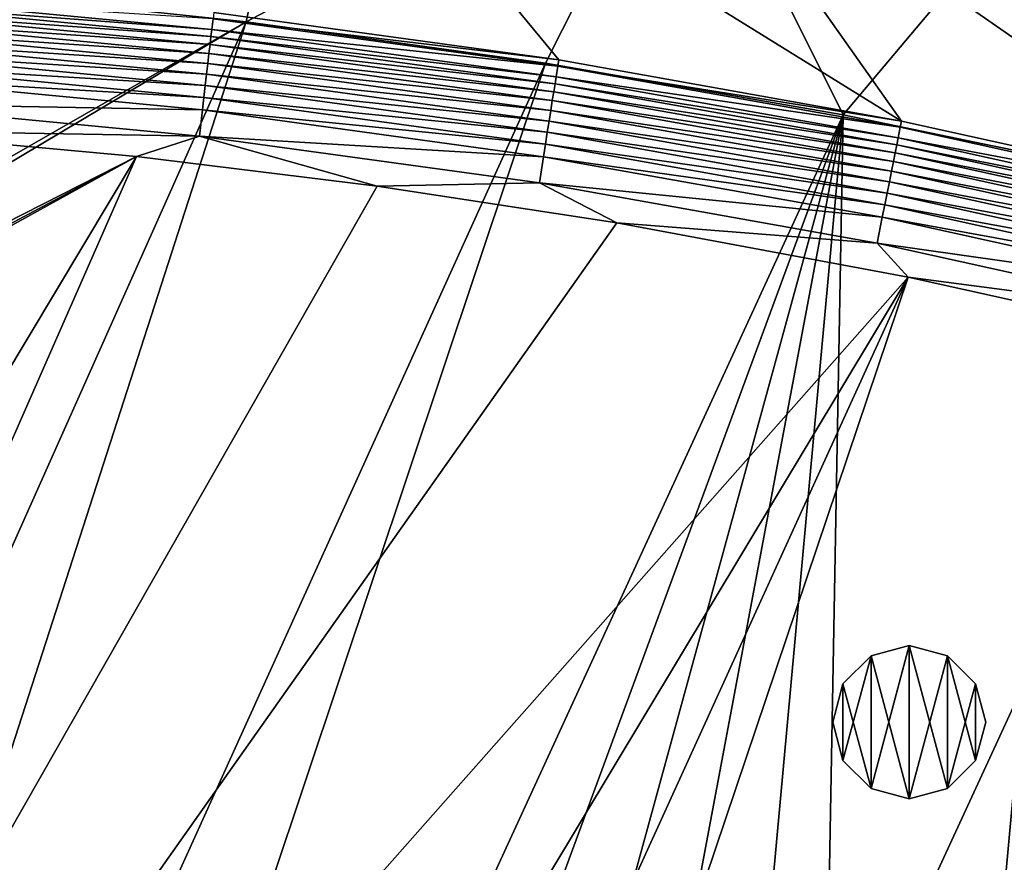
# Model space of a CAD drawing. Header units: metres. Extents: x -1651 to 0, y -1070 to 0.
# Tile 44 of 111: x -1116 to -924, y -274 to -109. Entities that reach past the tile are written whole.
import ezdxf

# ---------------------------------------------------------------- set-up
doc = ezdxf.new("R2010")
doc.units = ezdxf.units.M

msp = doc.modelspace()

# ---------------------------------------------------------------- linework, layer by layer
at = {"layer": 'None'}
for points in [[(-1117.12439, -104.191658, -406), (-1060.271729, -53.377277, -3), (-1072.084839, -108.994781, -406)], [(-1060.271729, -53.377277, -3), (-986.700134, -64.05751, -3), (-1072.084839, -108.994781, -406)], [(-1060.802246, -55.93948), (-1078.394653, -107.219131, -377.175201), (-1010.869019, -116.475372, -377.175201)], [(-987.410156, -66.582886), (-1060.802246, -55.93948), (-943.775452, -128.46904, -377.175201)], [(-943.775452, -128.46904, -377.175201), (-1060.802246, -55.93948), (-1010.869019, -116.475372, -377.175201)], [(-1072.084839, -108.994781, -406), (-986.700134, -64.05751, -3), (-1013.476501, -117.099854, -406)], [(-986.700134, -64.05751, -3), (-955.190979, -127.269501, -406), (-1013.476501, -117.099854, -406)], [(-986.700134, -64.05751, -3), (-913.654602, -77.885361, -3), (-955.190979, -127.269501, -406)], [(-914.54187, -80.363251), (-987.410156, -66.582886), (-877.224854, -143.180298, -377.175201)], [(-877.224854, -143.180298, -377.175201), (-987.410156, -66.582886), (-943.775452, -128.46904, -377.175201)], [(-913.654602, -77.885361, -3), (-910.559204, -136.503036, -406), (-955.190979, -127.269501, -406)], [(-1146.540283, -104.052643, -387.314758), (-1146.644409, -105.434029, -389.61441), (-1078.807251, -110.541664, -387.314758)], [(-1146.540283, -104.052643, -387.314758), (-1078.807251, -110.541664, -387.314758), (-1078.561401, -108.429367, -382.385681)], [(-1117.12439, -104.191658, -406), (-1072.084839, -108.994781, -406), (-1330.743774, -257.264709, -406)], [(-1146.644409, -105.434029, -389.61441), (-1146.763428, -107.014198, -391.779236), (-1078.967407, -111.917679, -389.61441)], [(-1146.644409, -105.434029, -389.61441), (-1078.967407, -111.917679, -389.61441), (-1078.807251, -110.541664, -387.314758)], [(-1146.763428, -107.014198, -391.779236), (-1146.896484, -108.779549, -393.793457), (-1079.150635, -113.491707, -391.779236)], [(-1146.763428, -107.014198, -391.779236), (-1079.150635, -113.491707, -391.779236), (-1078.967407, -111.917679, -389.61441)], [(-1078.394653, -107.219131, -377.175201), (-1078.561401, -108.429367, -382.385681), (-1010.869019, -116.475372, -377.175201)], [(-1330.743774, -257.264709, -406), (-1072.084839, -108.994781, -406), (-1332.880127, -264.695038, -406)], [(-1072.084839, -108.994781, -406), (-1270.322021, -553.53772, -406), (-1332.880127, -264.695038, -406)], [(-1270.322021, -553.53772, -406), (-1072.084839, -108.994781, -406), (-1226.428955, -587.216003, -406)], [(-1072.084839, -108.994781, -406), (-1013.476501, -117.099854, -406), (-1226.428955, -587.216003, -406)], [(-1146.896484, -108.779549, -393.793457), (-1147.042358, -110.716469, -395.641296), (-1079.355347, -115.250191, -393.793457)], [(-1146.896484, -108.779549, -393.793457), (-1079.355347, -115.250191, -393.793457), (-1079.150635, -113.491707, -391.779236)], [(-1078.561401, -108.429367, -382.385681), (-1078.807251, -110.541664, -387.314758), (-1011.058777, -117.677444, -382.385681)], [(-1078.561401, -108.429367, -382.385681), (-1011.058777, -117.677444, -382.385681), (-1010.869019, -116.475372, -377.175201)], [(-1147.042358, -110.716469, -395.641296), (-1147.200195, -112.810692, -397.307617), (-1079.579956, -117.179573, -395.641296)], [(-1147.042358, -110.716469, -395.641296), (-1079.579956, -117.179573, -395.641296), (-1079.355347, -115.250191, -393.793457)], [(-1078.807251, -110.541664, -387.314758), (-1078.967407, -111.917679, -389.61441), (-1011.39032, -119.778008, -387.314758)], [(-1078.807251, -110.541664, -387.314758), (-1011.39032, -119.778008, -387.314758), (-1011.058777, -117.677444, -382.385681)], [(-1147.200195, -112.810692, -397.307617), (-1147.36853, -115.045364, -398.780426), (-1079.822754, -119.265648, -397.307617)], [(-1147.200195, -112.810692, -397.307617), (-1079.822754, -119.265648, -397.307617), (-1079.579956, -117.179573, -395.641296)], [(-1079.150635, -113.491707, -391.779236), (-1079.355347, -115.250191, -393.793457), (-1011.853394, -122.711655, -391.779236)], [(-1078.967407, -111.917679, -389.61441), (-1079.150635, -113.491707, -391.779236), (-1011.606323, -121.14637, -389.61441)], [(-1079.150635, -113.491707, -391.779236), (-1011.853394, -122.711655, -391.779236), (-1011.606323, -121.14637, -389.61441)], [(-1078.967407, -111.917679, -389.61441), (-1011.606323, -121.14637, -389.61441), (-1011.39032, -119.778008, -387.314758)], [(-1147.36853, -115.045364, -398.780426), (-1147.546143, -117.402985, -400.048401), (-1080.081909, -121.491631, -398.780426)], [(-1147.36853, -115.045364, -398.780426), (-1080.081909, -121.491631, -398.780426), (-1079.822754, -119.265648, -397.307617)], [(-1079.355347, -115.250191, -393.793457), (-1079.579956, -117.179573, -395.641296), (-1012.129456, -124.460358, -393.793457)], [(-1079.355347, -115.250191, -393.793457), (-1012.129456, -124.460358, -393.793457), (-1011.853394, -122.711655, -391.779236)], [(-1226.428955, -587.216003, -406), (-1013.476501, -117.099854, -406), (-1181.447754, -619.426575, -406)], [(-1013.476501, -117.099854, -406), (-955.190979, -127.269501, -406), (-1181.447754, -619.426575, -406)], [(-1147.546143, -117.402985, -400.048401), (-1147.731812, -119.866043, -401.100159), (-1080.355225, -123.84008, -400.048401)], [(-1147.546143, -117.402985, -400.048401), (-1080.355225, -123.84008, -400.048401), (-1080.081909, -121.491631, -398.780426)], [(-1079.579956, -117.179573, -395.641296), (-1079.822754, -119.265648, -397.307617), (-1012.432312, -126.379013, -395.641296)], [(-1079.579956, -117.179573, -395.641296), (-1012.432312, -126.379013, -395.641296), (-1012.129456, -124.460358, -393.793457)], [(-1010.869019, -116.475372, -377.175201), (-1011.058777, -117.677444, -382.385681), (-943.775452, -128.46904, -377.175201)], [(-1079.822754, -119.265648, -397.307617), (-1080.081909, -121.491631, -398.780426), (-1012.759766, -128.453491, -397.307617)], [(-1079.822754, -119.265648, -397.307617), (-1012.759766, -128.453491, -397.307617), (-1012.432312, -126.379013, -395.641296)], [(-1011.058777, -117.677444, -382.385681), (-1011.39032, -119.778008, -387.314758), (-944.000732, -129.665039, -382.385681)], [(-1011.058777, -117.677444, -382.385681), (-944.000732, -129.665039, -382.385681), (-943.775452, -128.46904, -377.175201)], [(-1147.731812, -119.866043, -401.100159), (-1148.120728, -125.028465, -402.52005), (-1080.640869, -126.293556, -401.100159)], [(-1147.731812, -119.866043, -401.100159), (-1080.640869, -126.293556, -401.100159), (-1080.355225, -123.84008, -400.048401)], [(-1011.606323, -121.14637, -389.61441), (-1011.853394, -122.711655, -391.779236), (-944.688904, -133.108841, -389.61441)], [(-1011.39032, -119.778008, -387.314758), (-1011.606323, -121.14637, -389.61441), (-944.417419, -131.750381, -387.314758)], [(-1011.606323, -121.14637, -389.61441), (-944.688904, -133.108841, -389.61441), (-944.417419, -131.750381, -387.314758)], [(-1011.39032, -119.778008, -387.314758), (-944.417419, -131.750381, -387.314758), (-944.000732, -129.665039, -382.385681)], [(-1080.081909, -121.491631, -398.780426), (-1080.355225, -123.84008, -400.048401), (-1013.109192, -130.667099, -398.780426)], [(-1080.081909, -121.491631, -398.780426), (-1013.109192, -130.667099, -398.780426), (-1012.759766, -128.453491, -397.307617)], [(-1011.853394, -122.711655, -391.779236), (-1012.129456, -124.460358, -393.793457), (-944.99939, -134.662781, -391.779236)], [(-1011.853394, -122.711655, -391.779236), (-944.99939, -134.662781, -391.779236), (-944.688904, -133.108841, -389.61441)], [(-1148.120728, -125.028465, -402.52005), (-1149.664185, -130.250336, -403), (-1081.23938, -131.435898, -402.52005)], [(-1148.120728, -125.028465, -402.52005), (-1081.23938, -131.435898, -402.52005), (-1080.640869, -126.293556, -401.100159)], [(-1080.355225, -123.84008, -400.048401), (-1080.640869, -126.293556, -401.100159), (-1013.477844, -133.002502, -400.048401)], [(-1080.355225, -123.84008, -400.048401), (-1013.477844, -133.002502, -400.048401), (-1013.109192, -130.667099, -398.780426)], [(-1012.129456, -124.460358, -393.793457), (-1012.432312, -126.379013, -395.641296), (-945.346313, -136.398819, -393.793457)], [(-1012.129456, -124.460358, -393.793457), (-945.346313, -136.398819, -393.793457), (-944.99939, -134.662781, -391.779236)], [(-1080.640869, -126.293556, -401.100159), (-1081.23938, -131.435898, -402.52005), (-1013.862976, -135.442337, -401.100159)], [(-1080.640869, -126.293556, -401.100159), (-1013.862976, -135.442337, -401.100159), (-1013.477844, -133.002502, -400.048401)], [(-1012.432312, -126.379013, -395.641296), (-1012.759766, -128.453491, -397.307617), (-945.726929, -138.303574, -395.641296)], [(-1012.432312, -126.379013, -395.641296), (-945.726929, -138.303574, -395.641296), (-945.346313, -136.398819, -393.793457)], [(-1181.447754, -619.426575, -406), (-955.190979, -127.269501, -406), (-1145.369263, -643.685303, -406)], [(-955.190979, -127.269501, -406), (-1103.928101, -669.917908, -406), (-1145.369263, -643.685303, -406)], [(-1061.736694, -694.926086, -406), (-1103.928101, -669.917908, -406), (-955.190979, -127.269501, -406)], [(-955.190979, -127.269501, -406), (-1009.816956, -723.474548, -406), (-1061.736694, -694.926086, -406)], [(-1012.759766, -128.453491, -397.307617), (-1013.109192, -130.667099, -398.780426), (-946.138489, -140.363022, -397.307617)], [(-1012.759766, -128.453491, -397.307617), (-946.138489, -140.363022, -397.307617), (-945.726929, -138.303574, -395.641296)], [(-966.380066, -745.566528, -406), (-1009.816956, -723.474548, -406), (-955.190979, -127.269501, -406)], [(-910.559204, -136.503036, -406), (-966.380066, -745.566528, -406), (-955.190979, -127.269501, -406)], [(-943.775452, -128.46904, -377.175201), (-944.000732, -129.665039, -382.385681), (-877.224854, -143.180298, -377.175201)], [(-1093.557251, -135.405212, -403), (-1149.664185, -130.250336, -403), (-1332.446899, -256.949524, -403)], [(-1149.664185, -130.250336, -403), (-1093.557251, -135.405212, -403), (-1081.23938, -131.435898, -402.52005)], [(-1013.109192, -130.667099, -398.780426), (-1013.477844, -133.002502, -400.048401), (-946.577637, -142.560593, -398.780426)], [(-1013.109192, -130.667099, -398.780426), (-946.577637, -142.560593, -398.780426), (-946.138489, -140.363022, -397.307617)], [(-944.000732, -129.665039, -382.385681), (-944.417419, -131.750381, -387.314758), (-877.497009, -144.367905, -382.385681)], [(-944.000732, -129.665039, -382.385681), (-877.497009, -144.367905, -382.385681), (-877.224854, -143.180298, -377.175201)], [(-1081.23938, -131.435898, -402.52005), (-1093.557251, -135.405212, -403), (-1046.447266, -141.236023, -403)], [(-1081.23938, -131.435898, -402.52005), (-1014.670227, -140.556091, -402.52005), (-1013.862976, -135.442337, -401.100159)], [(-1081.23938, -131.435898, -402.52005), (-1046.447266, -141.236023, -403), (-1014.670227, -140.556091, -402.52005)], [(-1013.477844, -133.002502, -400.048401), (-1013.862976, -135.442337, -401.100159), (-947.040894, -144.879059, -400.048401)], [(-1013.477844, -133.002502, -400.048401), (-947.040894, -144.879059, -400.048401), (-946.577637, -142.560593, -398.780426)], [(-944.417419, -131.750381, -387.314758), (-944.688904, -133.108841, -389.61441), (-877.998169, -146.43457, -387.314758)], [(-944.417419, -131.750381, -387.314758), (-877.998169, -146.43457, -387.314758), (-877.497009, -144.367905, -382.385681)], [(-944.99939, -134.662781, -391.779236), (-945.346313, -136.398819, -393.793457), (-878.698059, -149.320892, -391.779236)], [(-944.688904, -133.108841, -389.61441), (-944.99939, -134.662781, -391.779236), (-878.324646, -147.780869, -389.61441)], [(-944.99939, -134.662781, -391.779236), (-878.698059, -149.320892, -391.779236), (-878.324646, -147.780869, -389.61441)], [(-944.688904, -133.108841, -389.61441), (-878.324646, -147.780869, -389.61441), (-877.998169, -146.43457, -387.314758)], [(-1334.490601, -264.057495, -403), (-1337.562988, -270.158661, -403), (-1093.557251, -135.405212, -403)], [(-1093.557251, -135.405212, -403), (-1337.562988, -270.158661, -403), (-1304.547363, -487.969818, -403)], [(-1332.446899, -256.949524, -403), (-1334.490601, -264.057495, -403), (-1093.557251, -135.405212, -403)], [(-1304.547363, -487.969818, -403), (-1263.507813, -522.243103, -403), (-1093.557251, -135.405212, -403)], [(-1263.507813, -522.243103, -403), (-1046.447266, -141.236023, -403), (-1093.557251, -135.405212, -403)], [(-1013.862976, -135.442337, -401.100159), (-1014.670227, -140.556091, -402.52005), (-947.524963, -147.301224, -401.100159)], [(-1013.862976, -135.442337, -401.100159), (-947.524963, -147.301224, -401.100159), (-947.040894, -144.879059, -400.048401)], [(-910.559204, -136.503036, -406), (-855.502075, -149.656174, -406), (-966.380066, -745.566528, -406)], [(-945.346313, -136.398819, -393.793457), (-945.726929, -138.303574, -395.641296), (-879.115234, -151.041397, -393.793457)], [(-945.346313, -136.398819, -393.793457), (-879.115234, -151.041397, -393.793457), (-878.698059, -149.320892, -391.779236)], [(-945.726929, -138.303574, -395.641296), (-946.138489, -140.363022, -397.307617), (-879.572998, -152.929092, -395.641296)], [(-945.726929, -138.303574, -395.641296), (-879.572998, -152.929092, -395.641296), (-879.115234, -151.041397, -393.793457)], [(-1046.447266, -141.236023, -403), (-999.525085, -148.42247, -403), (-1014.670227, -140.556091, -402.52005)], [(-1014.670227, -140.556091, -402.52005), (-948.539429, -152.37793, -402.52005), (-947.524963, -147.301224, -401.100159)], [(-1014.670227, -140.556091, -402.52005), (-999.525085, -148.42247, -403), (-948.539429, -152.37793, -402.52005)], [(-946.138489, -140.363022, -397.307617), (-946.577637, -142.560593, -398.780426), (-880.067932, -154.970108, -397.307617)], [(-946.138489, -140.363022, -397.307617), (-880.067932, -154.970108, -397.307617), (-879.572998, -152.929092, -395.641296)], [(-1263.507813, -522.243103, -403), (-999.525085, -148.42247, -403), (-1046.447266, -141.236023, -403)], [(-946.577637, -142.560593, -398.780426), (-947.040894, -144.879059, -400.048401), (-880.596069, -157.14801, -398.780426)], [(-946.577637, -142.560593, -398.780426), (-880.596069, -157.14801, -398.780426), (-880.067932, -154.970108, -397.307617)], [(-947.040894, -144.879059, -400.048401), (-947.524963, -147.301224, -401.100159), (-881.153198, -159.44574, -400.048401)], [(-947.040894, -144.879059, -400.048401), (-881.153198, -159.44574, -400.048401), (-880.596069, -157.14801, -398.780426)], [(-942.473816, -159.040817, -403), (-999.525085, -148.42247, -403), (-1263.507813, -522.243103, -403)], [(-999.525085, -148.42247, -403), (-942.473816, -159.040817, -403), (-948.539429, -152.37793, -402.52005)], [(-947.524963, -147.301224, -401.100159), (-948.539429, -152.37793, -402.52005), (-881.735291, -161.846222, -401.100159)], [(-947.524963, -147.301224, -401.100159), (-881.735291, -161.846222, -401.100159), (-881.153198, -159.44574, -400.048401)], [(-855.502075, -149.656174, -406), (-800.920776, -164.661942, -406), (-966.380066, -745.566528, -406)], [(-948.539429, -152.37793, -402.52005), (-882.955322, -166.877472, -402.52005), (-881.735291, -161.846222, -401.100159)], [(-948.539429, -152.37793, -402.52005), (-942.473816, -159.040817, -403), (-882.955322, -166.877472, -402.52005)], [(-1193.170532, -576.010864, -403), (-942.473816, -159.040817, -403), (-1263.507813, -522.243103, -403)], [(-1193.170532, -576.010864, -403), (-1146.910767, -608.250427, -403), (-942.473816, -159.040817, -403)], [(-1146.910767, -608.250427, -403), (-1103.315796, -636.548584, -403), (-942.473816, -159.040817, -403)], [(-942.473816, -159.040817, -403), (-1103.315796, -636.548584, -403), (-888.53479, -171.012955, -403)], [(-942.473816, -159.040817, -403), (-888.53479, -171.012955, -403), (-882.955322, -166.877472, -402.52005)], [(-966.380066, -745.566528, -406), (-800.920776, -164.661942, -406), (-917.642761, -768.503906, -406)], [(-1103.315796, -636.548584, -403), (-843.747192, -182.412338, -403), (-888.53479, -171.012955, -403)], [(-843.747192, -182.412338, -403), (-1103.315796, -636.548584, -403), (-799.297241, -195.06424, -403)], [(-1103.315796, -636.548584, -403), (-1028.034058, -681.003662, -403), (-799.297241, -195.06424, -403)], [(-799.297241, -195.06424, -403), (-1028.034058, -681.003662, -403), (-976.156128, -708.609314, -403)], [(-799.297241, -195.06424, -403), (-976.156128, -708.609314, -403), (-741.410889, -213.593506, -403)], [(-976.156128, -708.609314, -403), (-928.621887, -731.870789, -403), (-741.410889, -213.593506, -403)], [(-741.410889, -213.593506, -403), (-928.621887, -731.870789, -403), (-688.333191, -232.690948, -403)], [(-928.621887, -731.870789, -403), (-874.955444, -755.91217, -403), (-688.333191, -232.690948, -403)]]:
    msp.add_3dface(points, dxfattribs=at)
at = {"layer": 'None01'}
for points in [[(-1420.450195, -116.977798, -410), (-953.507996, -712.491272, -410), (-1404.711548, -104.637085, -410)], [(-953.507996, -712.491272, -430), (-1420.450195, -116.977798, -430), (-1404.711548, -104.637085, -430)], [(-1404.711548, -104.637085, -410), (-953.507996, -712.491272, -410), (-937.769287, -700.150574, -410)], [(-937.769287, -700.150574, -410), (-937.769287, -700.150574, -430), (-1404.711548, -104.637085, -410)], [(-937.769287, -700.150574, -430), (-1404.711548, -104.637085, -430), (-1404.711548, -104.637085, -410)], [(-953.507996, -712.491272, -430), (-1404.711548, -104.637085, -430), (-937.769287, -700.150574, -430)], [(-953.507996, -712.491272, -410), (-1420.450195, -116.977798, -410), (-953.507996, -712.491272, -430)], [(-1420.450195, -116.977798, -410), (-1420.450195, -116.977798, -430), (-953.507996, -712.491272, -430)]]:
    msp.add_3dface(points, dxfattribs=at)
at = {"layer": 'None012321'}
for points in [[(-949.733704, -233.201279, -400), (-942.233704, -231.19165, -400), (-949.733704, -233.201279, -403)], [(-942.233704, -231.19165, -400), (-942.233704, -231.19165, -403), (-949.733704, -233.201279, -403)], [(-949.733704, -233.201279, -403), (-942.233704, -231.19165, -403), (-942.233704, -261.19165, -403)], [(-949.733704, -259.182037, -400), (-942.233704, -231.19165, -400), (-949.733704, -233.201279, -400)], [(-949.733704, -259.182037, -400), (-942.233704, -261.19165, -400), (-942.233704, -231.19165, -400)], [(-942.233704, -231.19165, -400), (-934.733704, -233.201279, -400), (-942.233704, -231.19165, -403)], [(-934.733704, -233.201279, -400), (-934.733704, -233.201279, -403), (-942.233704, -231.19165, -403)], [(-942.233704, -231.19165, -403), (-934.733704, -259.182037, -403), (-942.233704, -261.19165, -403)], [(-942.233704, -231.19165, -403), (-934.733704, -233.201279, -403), (-934.733704, -259.182037, -403)], [(-942.233704, -261.19165, -400), (-934.733704, -233.201279, -400), (-942.233704, -231.19165, -400)], [(-955.224121, -238.69165, -400), (-949.733704, -233.201279, -400), (-955.224121, -238.69165, -403)], [(-949.733704, -233.201279, -400), (-949.733704, -233.201279, -403), (-955.224121, -238.69165, -403)], [(-955.224121, -238.69165, -403), (-949.733704, -233.201279, -403), (-949.733704, -259.182037, -403)], [(-955.224121, -253.69165, -400), (-949.733704, -233.201279, -400), (-955.224121, -238.69165, -400)], [(-955.224121, -253.69165, -400), (-949.733704, -259.182037, -400), (-949.733704, -233.201279, -400)], [(-949.733704, -233.201279, -403), (-942.233704, -261.19165, -403), (-949.733704, -259.182037, -403)], [(-942.233704, -261.19165, -400), (-934.733704, -259.182037, -400), (-934.733704, -233.201279, -400)], [(-934.733704, -233.201279, -400), (-929.243347, -238.69165, -400), (-934.733704, -233.201279, -403)], [(-929.243347, -238.69165, -400), (-929.243347, -238.69165, -403), (-934.733704, -233.201279, -403)], [(-934.733704, -233.201279, -403), (-929.243347, -253.69165, -403), (-934.733704, -259.182037, -403)], [(-934.733704, -233.201279, -403), (-929.243347, -238.69165, -403), (-929.243347, -253.69165, -403)], [(-934.733704, -259.182037, -400), (-929.243347, -238.69165, -400), (-934.733704, -233.201279, -400)], [(-957.233704, -246.19165, -400), (-955.224121, -238.69165, -400), (-957.233704, -246.19165, -403)], [(-955.224121, -238.69165, -400), (-955.224121, -238.69165, -403), (-957.233704, -246.19165, -403)], [(-957.233704, -246.19165, -403), (-955.224121, -238.69165, -403), (-955.224121, -253.69165, -403)], [(-957.233704, -246.19165, -400), (-955.224121, -253.69165, -400), (-955.224121, -238.69165, -400)], [(-955.224121, -238.69165, -403), (-949.733704, -259.182037, -403), (-955.224121, -253.69165, -403)], [(-934.733704, -259.182037, -400), (-929.243347, -253.69165, -400), (-929.243347, -238.69165, -400)], [(-929.243347, -238.69165, -400), (-927.233704, -246.19165, -400), (-929.243347, -238.69165, -403)], [(-927.233704, -246.19165, -400), (-927.233704, -246.19165, -403), (-929.243347, -238.69165, -403)], [(-929.243347, -238.69165, -403), (-927.233704, -246.19165, -403), (-929.243347, -253.69165, -403)], [(-929.243347, -253.69165, -400), (-927.233704, -246.19165, -400), (-929.243347, -238.69165, -400)], [(-957.233704, -246.19165, -403), (-955.224121, -253.69165, -403), (-957.233704, -246.19165, -400)], [(-955.224121, -253.69165, -403), (-955.224121, -253.69165, -400), (-957.233704, -246.19165, -400)], [(-929.243347, -253.69165, -403), (-927.233704, -246.19165, -403), (-929.243347, -253.69165, -400)], [(-927.233704, -246.19165, -403), (-927.233704, -246.19165, -400), (-929.243347, -253.69165, -400)], [(-955.224121, -253.69165, -403), (-949.733704, -259.182037, -403), (-955.224121, -253.69165, -400)], [(-949.733704, -259.182037, -403), (-949.733704, -259.182037, -400), (-955.224121, -253.69165, -400)], [(-934.733704, -259.182037, -403), (-929.243347, -253.69165, -403), (-934.733704, -259.182037, -400)], [(-929.243347, -253.69165, -403), (-929.243347, -253.69165, -400), (-934.733704, -259.182037, -400)], [(-949.733704, -259.182037, -403), (-942.233704, -261.19165, -403), (-949.733704, -259.182037, -400)], [(-942.233704, -261.19165, -403), (-942.233704, -261.19165, -400), (-949.733704, -259.182037, -400)], [(-942.233704, -261.19165, -403), (-934.733704, -259.182037, -403), (-942.233704, -261.19165, -400)], [(-934.733704, -259.182037, -403), (-934.733704, -259.182037, -400), (-942.233704, -261.19165, -400)]]:
    msp.add_3dface(points, dxfattribs=at)

doc.saveas('drawing.dxf')
